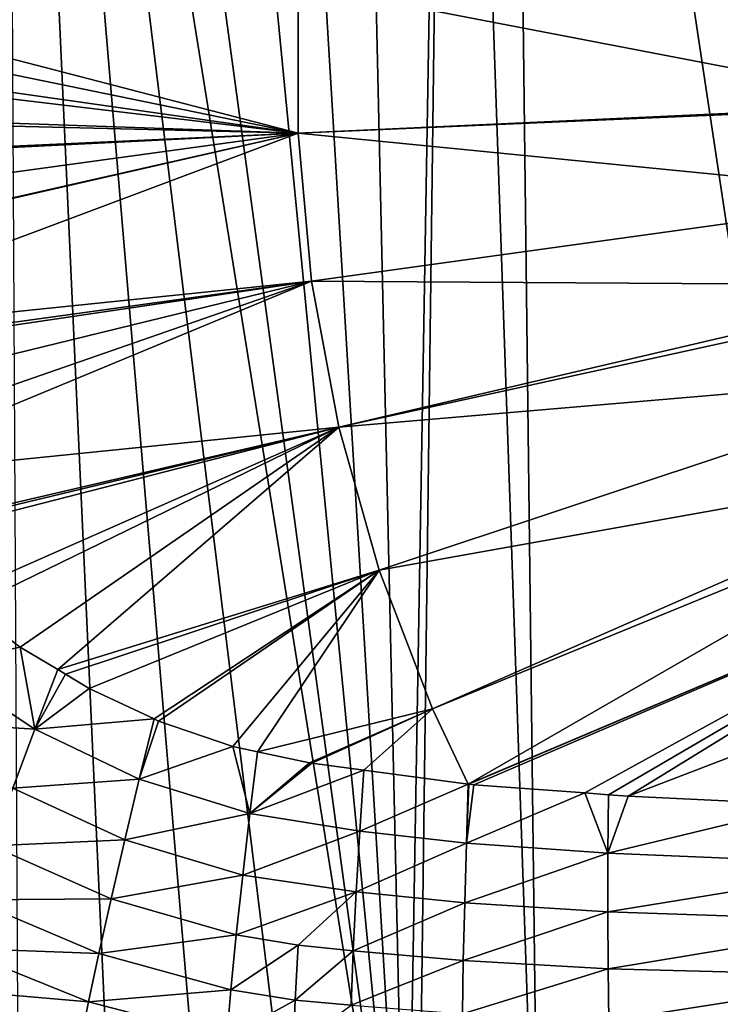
# Model space of a CAD drawing. Extents: x -922 to 922, y -424 to 424.
# Tile 9 of 71: x -476 to -300, y -237 to 10. Entities that reach past the tile are written whole.
import ezdxf

# ---------------------------------------------------------------- set-up
doc = ezdxf.new("R2010")
doc.units = 0
doc.linetypes.add('SOLIDLINE', pattern=[0])
doc.layers.add('BE3C_Starlet_Oval_Sil_2740CFXXK', color=252, linetype='SOLIDLINE')

msp = doc.modelspace()

# ---------------------------------------------------------------- linework, layer by layer
at = {"layer": 'BE3C_Starlet_Oval_Sil_2740CFXXK', "color": 252}
for points in [[(-378.905, -322.511), (-393.473, 321.377), (-367.893, 322.355)], [(-367.893, 322.355), (-376.23, -322.625), (-378.905, -322.511)], [(-367.893, 322.355), (-345.601, -322.801), (-376.23, -322.625)], [(-353.336, 322.615), (-345.601, -322.801), (-367.893, 322.355)], [(-353.336, 322.615), (-288.697, 322.657), (-256.299, -322.257)], [(-256.299, -322.257), (-345.601, -322.801), (-353.336, 322.615)], [(-378.905, -322.511), (-417.361, 318.932), (-393.473, 321.377)], [(-440.606, 314.533), (-417.361, 318.932), (-378.905, -322.511)], [(-378.905, -322.511), (-464.562, 307.862), (-440.606, 314.533)], [(-464.562, 307.862), (-378.905, -322.511), (-479.283, 302.863)], [(-479.283, 302.863), (-378.905, -322.511), (-402.692, -320.502)], [(-479.283, 302.863), (-402.692, -320.502), (-427.003, -316.51)], [(-427.003, -316.51), (-451.474, -310.834), (-479.283, 302.863)], [(-479.283, 302.863), (-451.474, -310.834), (-476.144, -303.552)], [(-406.121, -18.6546, 171.337), (-559.654, 21.2582, 179.827), (-560.348, 12.953, 179.858)], [(-406.121, 18.6608, 171.337), (-559.654, 21.2582, 179.827), (-406.121, -18.6546, 171.337)], [(-406.121, -18.6546, 171.337), (-249.65, -11.4673, 164.797), (-406.121, 18.6608, 171.337)], [(-406.121, 18.6608, 171.337), (-249.65, -11.4673, 164.797), (-249.649, 11.4711, 164.797)], [(-406.121, -18.6546, 171.337), (-560.348, 12.953, 179.858), (-561.143, 3.43591, 179.895)], [(-561, -0.15752, 179.888), (-406.121, -18.6546, 171.337), (-561.143, 3.43591, 179.895)], [(-561, -0.15752, 179.888), (-560.475, -13.2819, 179.864), (-406.121, -18.6546, 171.337)], [(-406.121, -18.6546, 171.337), (-249.611, -11.8896, 164.797), (-249.65, -11.4673, 164.797)], [(-247.546, -34.3092, 164.797), (-249.611, -11.8896, 164.797), (-406.121, -18.6546, 171.337)], [(-560.475, -13.2819, 179.864), (-560.411, -14.9015, 179.861), (-406.121, -18.6546, 171.337)], [(-406.121, -18.6546, 171.337), (-560.411, -14.9015, 179.861), (-558.658, -25.6526, 179.781)], [(-406.121, -18.6546, 171.337), (-558.658, -25.6526, 179.781), (-558.554, -26.2907, 179.776)], [(-555.702, -39.1725, 179.647), (-406.121, -18.6546, 171.337), (-558.554, -26.2907, 179.776)], [(-552.085, -51.7016, 179.483), (-406.121, -18.6546, 171.337), (-555.702, -39.1725, 179.647)], [(-552.085, -51.7016, 179.483), (-551.972, -51.9699, 179.478), (-406.121, -18.6546, 171.337)], [(-406.121, -18.6546, 171.337), (-551.972, -51.9699, 179.478), (-544.2, -70.3604, 179.13)], [(-406.121, -18.6546, 171.337), (-544.2, -70.3604, 179.13), (-402.7, -55.8129, 171.337)], [(-402.7, -55.8129, 171.337), (-247.546, -34.3092, 164.797), (-406.121, -18.6546, 171.337)], [(-402.7, -55.8129, 171.337), (-243.358, -56.862, 164.797), (-247.546, -34.3092, 164.797)], [(-402.7, -55.8129, 171.337), (-544.2, -70.3604, 179.13), (-541.578, -75.0326, 179.013)], [(-402.7, -55.8129, 171.337), (-541.578, -75.0326, 179.013), (-540.883, -76.27, 178.982)], [(-402.7, -55.8129, 171.337), (-540.883, -76.27, 178.982), (-534.316, -87.9701, 178.691)], [(-534.316, -87.9701, 178.691), (-526.514, -98.8863, 178.349), (-402.7, -55.8129, 171.337)], [(-402.7, -55.8129, 171.337), (-526.514, -98.8863, 178.349), (-521.953, -105.266, 178.148)], [(-402.7, -55.8129, 171.337), (-521.953, -105.266, 178.148), (-395.886, -92.501, 171.337)], [(-395.886, -92.501, 171.337), (-243.358, -56.862, 164.797), (-402.7, -55.8129, 171.337)], [(-395.886, -92.501, 171.337), (-242.783, -58.8952, 164.797), (-243.358, -56.862, 164.797)], [(-237.119, -78.9357, 164.797), (-242.783, -58.8952, 164.797), (-395.886, -92.501, 171.337)], [(-385.737, -128.41, 171.337), (-237.119, -78.9357, 164.797), (-395.886, -92.501, 171.337)], [(-385.737, -128.41, 171.337), (-228.883, -100.344, 164.797), (-237.119, -78.9357, 164.797)], [(-395.886, -92.501, 171.337), (-521.953, -105.266, 178.148), (-509.691, -119.066, 177.615)], [(-395.886, -92.501, 171.337), (-509.691, -119.066, 177.615), (-509.098, -119.732, 177.59)], [(-509.098, -119.732, 177.59), (-507.799, -121.194, 177.533), (-395.886, -92.501, 171.337)], [(-395.886, -92.501, 171.337), (-507.799, -121.194, 177.533), (-492.59, -135.21, 176.878)], [(-395.886, -92.501, 171.337), (-492.59, -135.21, 176.878), (-489.043, -137.864, 176.726)], [(-489.043, -137.864, 176.726), (-475.851, -147.731, 176.161), (-395.886, -92.501, 171.337)], [(-395.886, -92.501, 171.337), (-475.851, -147.731, 176.161), (-466.446, -153.379, 175.759)], [(-395.886, -92.501, 171.337), (-466.446, -153.379, 175.759), (-385.737, -128.41, 171.337)], [(-372.338, -163.237, 171.337), (-228.883, -100.344, 164.797), (-385.737, -128.41, 171.337)], [(-372.338, -163.237, 171.337), (-227.198, -103.753, 164.797), (-228.883, -100.344, 164.797)], [(-363.429, -182.132, 171.338), (-227.198, -103.753, 164.797), (-372.338, -163.237, 171.337)], [(-363.429, -182.132, 171.338), (-218.718, -120.908, 164.797), (-227.198, -103.753, 164.797)], [(-363.204, -182.162, 171.329), (-218.718, -120.908, 164.797), (-363.429, -182.132, 171.338)], [(-363.204, -182.162, 171.329), (-361.952, -182.329, 171.276), (-218.718, -120.908, 164.797)], [(-218.718, -120.908, 164.797), (-361.952, -182.329, 171.276), (-334.125, -184.359, 170.167)], [(-218.718, -120.908, 164.797), (-334.125, -184.359, 170.167), (-328.195, -184.792, 169.931)], [(-323.233, -185.154, 169.734), (-218.718, -120.908, 164.797), (-328.195, -184.792, 169.931)], [(-323.233, -185.154, 169.734), (-206.711, -140.453, 164.797), (-218.718, -120.908, 164.797)], [(-385.737, -128.41, 171.337), (-466.446, -153.379, 175.759), (-464.486, -154.555, 175.675)], [(-385.737, -128.41, 171.337), (-464.486, -154.555, 175.675), (-458.528, -158.133, 175.42)], [(-458.528, -158.133, 175.42), (-442.242, -165.779, 174.722), (-385.737, -128.41, 171.337)], [(-385.737, -128.41, 171.337), (-442.242, -165.779, 174.722), (-441.133, -166.3, 174.674)], [(-441.133, -166.3, 174.674), (-422.469, -172.681, 173.868), (-385.737, -128.41, 171.337)], [(-385.737, -128.41, 171.337), (-422.469, -172.681, 173.868), (-416.263, -173.998, 173.596)], [(-385.737, -128.41, 171.337), (-416.263, -173.998, 173.596), (-372.338, -163.237, 171.337)], [(-475.851, -147.731, 176.161), (-489.043, -137.864, 176.726), (-496.73, -152.126, 178.486)], [(-278.073, -187.355, 168.155), (-206.711, -140.453, 164.797), (-323.233, -185.154, 169.734)], [(-472.177, -168.329, 177.466), (-475.851, -147.731, 176.161), (-496.73, -152.126, 178.486)], [(-472.177, -168.329, 177.466), (-466.446, -153.379, 175.759), (-475.851, -147.731, 176.161)], [(-496.73, -152.126, 178.486), (-504.279, -166.354, 182.589), (-472.177, -168.329, 177.466)], [(-464.486, -154.555, 175.675), (-466.446, -153.379, 175.759), (-472.177, -168.329, 177.466)], [(-472.177, -168.329, 177.466), (-458.528, -158.133, 175.42), (-464.486, -154.555, 175.675)], [(-472.177, -168.329, 177.466), (-442.242, -165.779, 174.722), (-458.528, -158.133, 175.42)], [(-372.338, -163.237, 171.337), (-416.263, -173.998, 173.596), (-403.223, -176.766, 173.026)], [(-372.338, -163.237, 171.337), (-403.223, -176.766, 173.026), (-402.678, -176.882, 173.002)], [(-389.586, -178.633, 172.447), (-372.338, -163.237, 171.337), (-402.678, -176.882, 173.002)], [(-389.586, -178.633, 172.447), (-363.429, -182.132, 171.338), (-372.338, -163.237, 171.337)], [(-472.177, -168.329, 177.466), (-504.279, -166.354, 182.589), (-477.736, -183.197, 181.596)], [(-445.976, -180.902, 176.373), (-442.242, -165.779, 174.722), (-472.177, -168.329, 177.466)], [(-445.976, -180.902, 176.373), (-441.133, -166.3, 174.674), (-442.242, -165.779, 174.722)], [(-422.469, -172.681, 173.868), (-441.133, -166.3, 174.674), (-445.976, -180.902, 176.373)], [(-472.177, -168.329, 177.466), (-477.736, -183.197, 181.596), (-445.976, -180.902, 176.373)], [(-418.197, -189.543, 175.209), (-422.469, -172.681, 173.868), (-445.976, -180.902, 176.373)], [(-416.263, -173.998, 173.596), (-422.469, -172.681, 173.868), (-418.197, -189.543, 175.209)], [(-403.223, -176.766, 173.026), (-416.263, -173.998, 173.596), (-418.197, -189.543, 175.209)], [(-418.197, -189.543, 175.209), (-402.678, -176.882, 173.002), (-403.223, -176.766, 173.026)], [(-418.197, -189.543, 175.209), (-389.586, -178.633, 172.447), (-402.678, -176.882, 173.002)], [(-390.599, -193.928, 173.999), (-389.586, -178.633, 172.447), (-418.197, -189.543, 175.209)], [(-390.599, -193.928, 173.999), (-363.429, -182.132, 171.338), (-389.586, -178.633, 172.447)], [(-449.624, -196.123, 180.523), (-445.976, -180.902, 176.373), (-477.736, -183.197, 181.596)], [(-418.197, -189.543, 175.209), (-445.976, -180.902, 176.373), (-449.624, -196.123, 180.523)], [(-363.789, -196.999, 172.852), (-363.429, -182.132, 171.338), (-390.599, -193.928, 173.999)], [(-363.789, -196.999, 172.852), (-363.204, -182.162, 171.329), (-363.429, -182.132, 171.338)], [(-361.952, -182.329, 171.276), (-363.204, -182.162, 171.329), (-363.789, -196.999, 172.852)], [(-363.789, -196.999, 172.852), (-334.125, -184.359, 170.167), (-361.952, -182.329, 171.276)], [(-449.624, -196.123, 180.523), (-477.736, -183.197, 181.596), (-483.046, -197.675, 188.222)], [(-363.789, -196.999, 172.852), (-328.317, -199.448, 171.427), (-334.125, -184.359, 170.167)], [(-328.317, -199.448, 171.427), (-328.195, -184.792, 169.931), (-334.125, -184.359, 170.167)], [(-328.317, -199.448, 171.427), (-323.233, -185.154, 169.734), (-328.195, -184.792, 169.931)], [(-278.073, -187.355, 168.155), (-323.233, -185.154, 169.734), (-328.317, -199.448, 171.427)], [(-278.073, -187.355, 168.155), (-328.317, -199.448, 171.427), (-256.328, -202.478, 168.842)], [(-418.197, -189.543, 175.209), (-449.624, -196.123, 180.523), (-419.991, -204.997, 179.401)], [(-419.991, -204.997, 179.401), (-390.599, -193.928, 173.999), (-418.197, -189.543, 175.209)], [(-419.991, -204.997, 179.401), (-391.49, -209.211, 178.136), (-390.599, -193.928, 173.999)], [(-391.49, -209.211, 178.136), (-363.789, -196.999, 172.852), (-390.599, -193.928, 173.999)], [(-487.898, -211.223, 197.236), (-453.058, -210.912, 187.251), (-483.046, -197.675, 188.222)], [(-483.046, -197.675, 188.222), (-453.058, -210.912, 187.251), (-449.624, -196.123, 180.523)], [(-419.991, -204.997, 179.401), (-449.624, -196.123, 180.523), (-453.058, -210.912, 187.251)], [(-391.49, -209.211, 178.136), (-364.275, -211.971, 176.9), (-363.789, -196.999, 172.852)], [(-364.275, -211.971, 176.9), (-328.317, -199.448, 171.427), (-363.789, -196.999, 172.852)], [(-364.275, -211.971, 176.9), (-328.339, -214.207, 175.436), (-328.317, -199.448, 171.427)], [(-256.328, -202.478, 168.842), (-328.317, -199.448, 171.427), (-328.339, -214.207, 175.436)], [(-256.328, -202.478, 168.842), (-328.339, -214.207, 175.436), (-256.337, -216.657, 172.706)], [(-419.991, -204.997, 179.401), (-453.058, -210.912, 187.251), (-421.611, -219.978, 186.272)], [(-421.611, -219.978, 186.272), (-391.49, -209.211, 178.136), (-419.991, -204.997, 179.401)], [(-421.611, -219.978, 186.272), (-406.106, -222.59, 185.706), (-391.49, -209.211, 178.136)], [(-406.106, -222.59, 185.706), (-392.235, -224.015, 184.944), (-391.49, -209.211, 178.136)], [(-392.235, -224.015, 184.944), (-364.275, -211.971, 176.9), (-391.49, -209.211, 178.136)], [(-492.108, -223.338, 208.357), (-456.128, -224.659, 196.443), (-487.898, -211.223, 197.236)], [(-456.128, -224.659, 196.443), (-453.058, -210.912, 187.251), (-487.898, -211.223, 197.236)], [(-421.611, -219.978, 186.272), (-453.058, -210.912, 187.251), (-456.128, -224.659, 196.443)], [(-392.235, -224.015, 184.944), (-364.635, -226.47, 183.568), (-364.275, -211.971, 176.9)], [(-364.635, -226.47, 183.568), (-328.339, -214.207, 175.436), (-364.275, -211.971, 176.9)], [(-364.635, -226.47, 183.568), (-328.256, -228.49, 182.051), (-328.339, -214.207, 175.436)], [(-256.337, -216.657, 172.706), (-328.339, -214.207, 175.436), (-328.256, -228.49, 182.051)], [(-256.337, -216.657, 172.706), (-328.256, -228.49, 182.051), (-256.263, -230.378, 179.067)], [(-421.611, -219.978, 186.272), (-456.128, -224.659, 196.443), (-422.975, -233.811, 195.695)], [(-422.975, -233.811, 195.695), (-406.106, -222.59, 185.706), (-421.611, -219.978, 186.272)], [(-495.539, -233.62, 221.152), (-458.704, -236.804, 207.783), (-492.108, -223.338, 208.357)], [(-458.704, -236.804, 207.783), (-456.128, -224.659, 196.443), (-492.108, -223.338, 208.357)], [(-458.704, -236.804, 207.783), (-422.975, -233.811, 195.695), (-456.128, -224.659, 196.443)], [(-406.824, -236.393, 195.19), (-406.106, -222.59, 185.706), (-422.975, -233.811, 195.695)], [(-406.824, -236.393, 195.19), (-392.235, -224.015, 184.944), (-406.106, -222.59, 185.706)], [(-392.792, -237.652, 194.295), (-392.235, -224.015, 184.944), (-406.824, -236.393, 195.19)], [(-392.792, -237.652, 194.295), (-364.635, -226.47, 183.568), (-392.235, -224.015, 184.944)], [(-392.792, -237.652, 194.295), (-364.844, -239.819, 192.731), (-364.635, -226.47, 183.568)], [(-364.844, -239.819, 192.731), (-328.256, -228.49, 182.051), (-364.635, -226.47, 183.568)], [(-364.844, -239.819, 192.731), (-328.065, -241.618, 191.147), (-328.256, -228.49, 182.051)], [(-256.263, -230.378, 179.067), (-328.256, -228.49, 182.051), (-328.065, -241.618, 191.147)], [(-256.263, -230.378, 179.067), (-328.065, -241.618, 191.147), (-256.104, -242.991, 187.802)], [(-495.539, -233.62, 221.152), (-498.113, -241.815, 235.098), (-460.694, -246.91, 220.789)], [(-460.694, -246.91, 220.789), (-458.704, -236.804, 207.783), (-495.539, -233.62, 221.152)], [(-424.018, -245.878, 207.317), (-422.975, -233.811, 195.695), (-458.704, -236.804, 207.783)], [(-424.018, -245.878, 207.317), (-406.824, -236.393, 195.19), (-422.975, -233.811, 195.695)], [(-460.694, -246.91, 220.789), (-424.018, -245.878, 207.317), (-458.704, -236.804, 207.783)], [(-407.298, -248.381, 206.888), (-406.824, -236.393, 195.19), (-424.018, -245.878, 207.317)], [(-407.298, -248.381, 206.888), (-392.792, -237.652, 194.295), (-406.824, -236.393, 195.19)]]:
    msp.add_3dface(points, dxfattribs=at)

doc.saveas('drawing.dxf')
